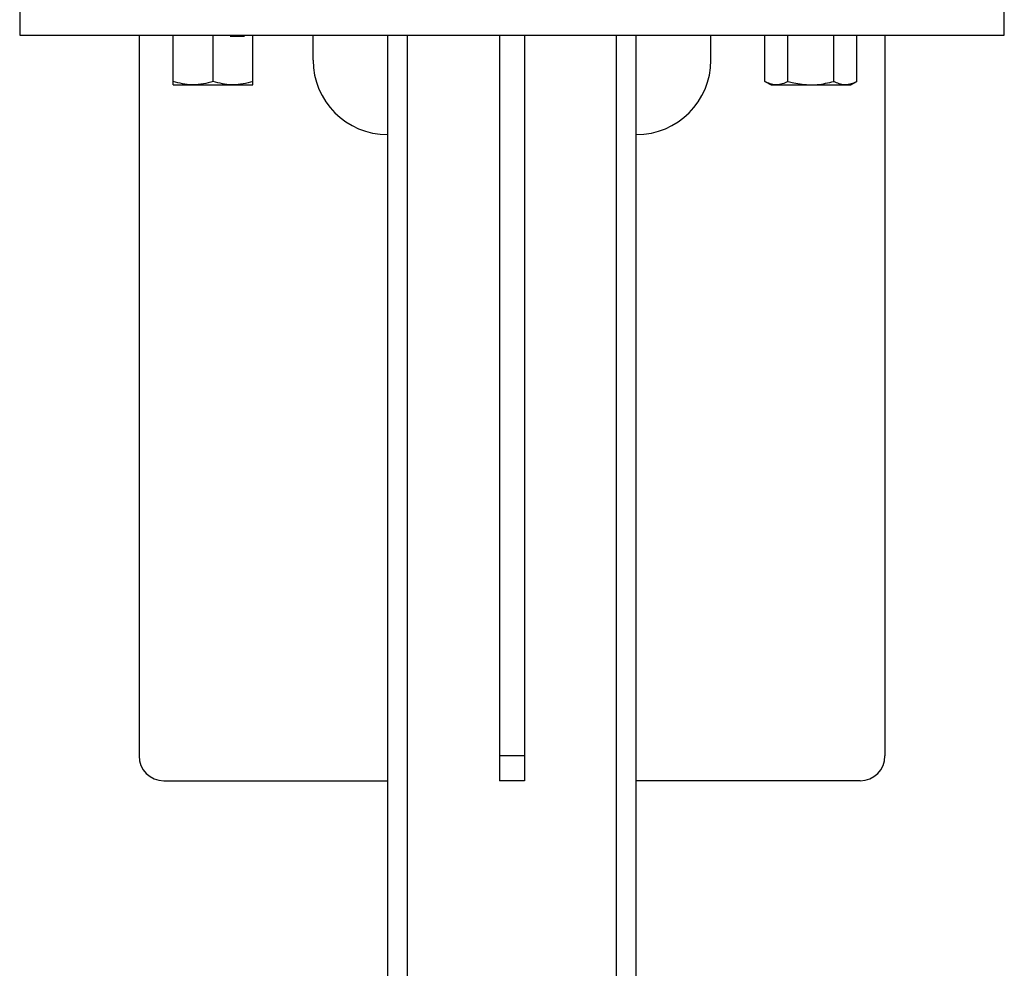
# Model space of a CAD drawing. Header units: millimetres. Extents: x 20 to 19889, y 40 to 15516.
# Tile 14 of 115: x 6719 to 7115, y 1723 to 2105. Entities that reach past the tile are written whole.
import ezdxf

# ---------------------------------------------------------------- set-up
doc = ezdxf.new("R2010")
doc.units = ezdxf.units.MM
doc.header["$LTSCALE"] = 2

msp = doc.modelspace()

# ---------------------------------------------------------------- linework, layer by layer
at = {"color": 7, "linetype": 'Continuous', "lineweight": 25}
for p, q in [((6719.23, 2118.49), (6719.23, 2098.49)), ((7115.23, 2098.49), (7115.23, 2118.49)), ((6719.23, 2098.49), (7115.23, 2098.49)), ((6767.23, 2098.49), (6767.23, 1808.49)), ((6781.02, 2079.92), (6781.02, 2098.49)), ((6797.02, 2079.92), (6797.02, 2098.49)), ((6803.89, 2098.15), (6809.64, 2098.15)), ((6813.02, 2079.92), (6813.02, 2098.49)), ((6837.23, 2088.49), (6837.23, 2098.49)), ((6867.23, 1228.49), (6867.23, 2098.49)), ((6875.23, 1098.49), (6875.23, 2098.49)), ((6912.23, 2098.49), (6912.23, 1808.49)), ((6922.23, 2098.49), (6922.23, 1808.49)), ((6959.23, 1098.49), (6959.23, 2098.49)), ((6967.23, 1228.49), (6967.23, 2098.49)), ((6997.23, 2088.49), (6997.23, 2098.49)), ((7018.96, 2079.92), (7018.96, 2098.49)), ((7028.2, 2079.92), (7028.2, 2098.49)), ((7046.68, 2079.92), (7046.68, 2098.49)), ((7055.91, 2079.92), (7055.91, 2098.49)), ((7067.23, 2098.49), (7067.23, 1808.49)), ((7018.96, 2079.92), (7021.44, 2078.49)), ((7053.44, 2078.49), (7055.91, 2079.92)), ((6781.02, 2078.49), (6789.02, 2078.49)), ((6789.02, 2078.49), (6805.02, 2078.49)), ((6805.02, 2078.49), (6813.02, 2078.49)), ((7021.44, 2078.49), (7023.58, 2078.49)), ((7023.58, 2078.49), (7037.44, 2078.49)), ((7037.44, 2078.49), (7051.29, 2078.49)), ((7051.29, 2078.49), (7053.44, 2078.49)), ((6922.23, 1808.49), (6912.23, 1808.49)), ((6912.23, 1808.49), (6912.23, 1798.49)), ((6922.23, 1808.49), (6922.23, 1798.49)), ((6777.23, 1798.49), (6867.23, 1798.49)), ((6922.23, 1798.49), (6912.23, 1798.49)), ((7057.23, 1798.49), (6967.23, 1798.49))]:
    msp.add_line(p, q, dxfattribs=at)
for centre, radius, start, end in [((6867.23, 2088.49), 30, 180, 270), ((6967.23, 2088.49), 30, 270, 0), ((6777.23, 1808.49), 10, 180, 270), ((7057.23, 1808.49), 10, 270, 0)]:
    msp.add_arc(centre, radius, start, end, dxfattribs=at)
for points, knots in [([(6789.02, 2078.49), (6788.83, 2078.49), (6787.4, 2078.51), (6784.69, 2078.82), (6782.25, 2079.55), (6781.02, 2079.92)], [0, 0, 0, 0, 0.070086, 0.530782, 1, 1, 1, 1]), ([(6781.02, 2078.49), (6781.02, 2078.51), (6781.02, 2078.59), (6781.02, 2079.36), (6781.02, 2079.92)], [0, 0, 0, 0, 0.268634, 1, 1, 1, 1]), ([(6797.02, 2079.92), (6795.72, 2079.52), (6793.1, 2078.71), (6790.39, 2078.57), (6789.02, 2078.49)], [0, 0, 0, 0, 0.495458, 1, 1, 1, 1]), ([(6805.02, 2078.49), (6804.83, 2078.49), (6803.4, 2078.51), (6800.69, 2078.82), (6798.25, 2079.55), (6797.02, 2079.92)], [0, 0, 0, 0, 0.070086, 0.530782, 1, 1, 1, 1]), ([(6813.02, 2079.92), (6811.72, 2079.52), (6809.1, 2078.71), (6806.39, 2078.57), (6805.02, 2078.49)], [0, 0, 0, 0, 0.495458, 1, 1, 1, 1]), ([(6813.02, 2078.49), (6813.02, 2078.51), (6813.02, 2078.59), (6813.02, 2079.36), (6813.02, 2079.92)], [0, 0, 0, 0, 0.2686336, 1, 1, 1, 1]), ([(7023.58, 2078.49), (7023.47, 2078.49), (7022.64, 2078.51), (7021.08, 2078.82), (7019.67, 2079.55), (7018.96, 2079.92)], [0, 0, 0, 0, 0.070086, 0.530782, 1, 1, 1, 1]), ([(7028.2, 2079.92), (7027.45, 2079.52), (7025.94, 2078.71), (7024.37, 2078.57), (7023.58, 2078.49)], [0, 0, 0, 0, 0.495458, 1, 1, 1, 1]), ([(7028.2, 2079.92), (7028.98, 2079.7), (7031.99, 2078.87), (7035.11, 2078.65), (7037.44, 2078.49)], [0, 0, 0, 0, 0.257551, 1, 1, 1, 1]), ([(7037.44, 2078.49), (7038.28, 2078.51), (7041.4, 2078.59), (7044.45, 2079.36), (7046.68, 2079.92)], [0, 0, 0, 0, 0.268634, 1, 1, 1, 1]), ([(7051.29, 2078.49), (7051.18, 2078.49), (7050.36, 2078.51), (7048.79, 2078.82), (7047.39, 2079.55), (7046.68, 2079.92)], [0, 0, 0, 0, 0.0700858, 0.5307822, 1, 1, 1, 1]), ([(7055.91, 2079.92), (7055.16, 2079.52), (7053.65, 2078.71), (7052.08, 2078.57), (7051.29, 2078.49)], [0, 0, 0, 0, 0.495458, 1, 1, 1, 1])]:
    msp.add_open_spline(points, degree=3, knots=knots, dxfattribs=at)

doc.saveas('drawing.dxf')
